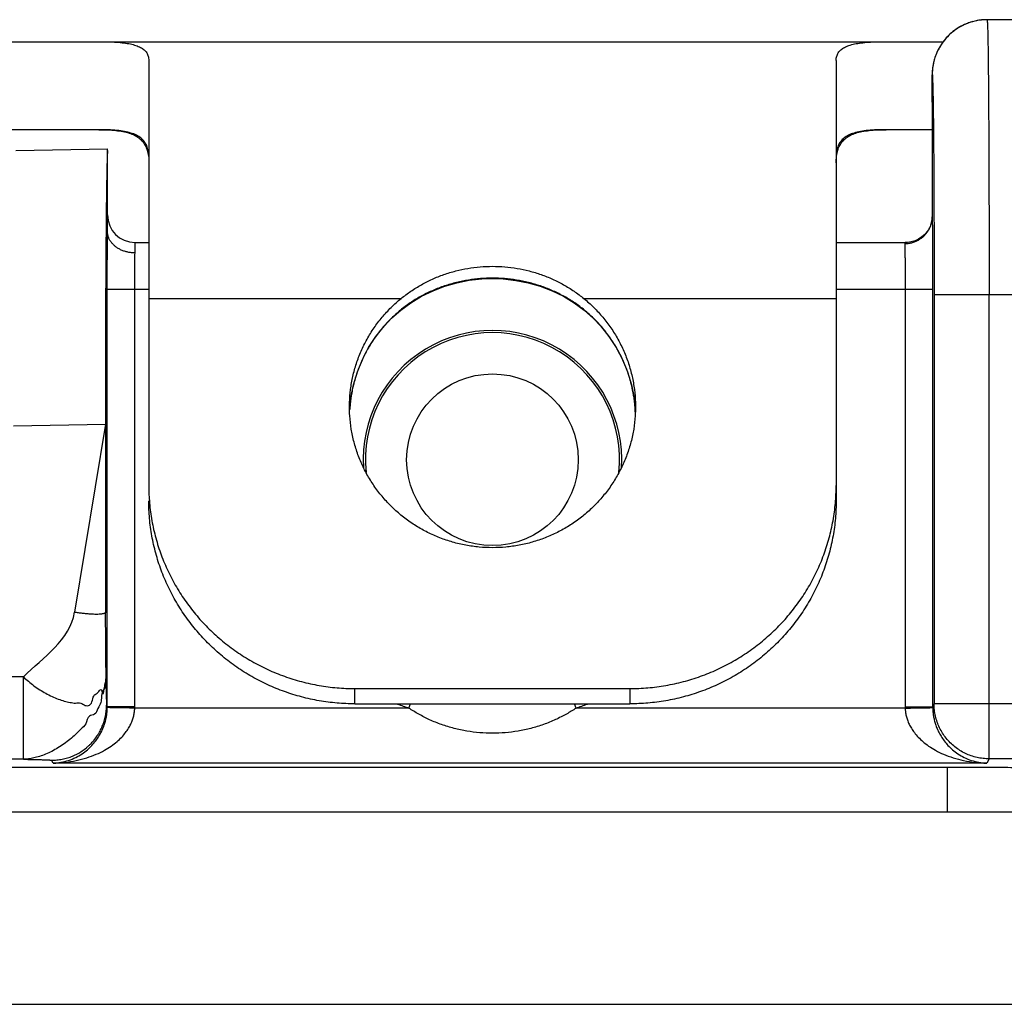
# Model space of a CAD drawing. Header units: inches. Extents: x 0.2 to 16.8, y 0.1 to 10.8.
# Tile 6 of 25: x 3.262 to 3.62, y 6.233 to 6.591. Entities that reach past the tile are written whole.
import ezdxf

# ---------------------------------------------------------------- set-up
doc = ezdxf.new("R2010")
doc.units = ezdxf.units.IN
doc.header["$LTSCALE"] = 0.935
doc.header["$MEASUREMENT"] = 0
doc.layers.get('0').update_dxf_attribs({"linetype": 'CONTINUOUS'})

msp = doc.modelspace()

# ---------------------------------------------------------------- linework, layer by layer
at = {"color": 7, "linetype": 'CONTINUOUS'}
for p, q in [((3.6078925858, 6.5899993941), (3.6070558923, 6.5897146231)), ((3.608674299, 6.5902289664), (3.6078184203, 6.5899758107)), ((3.6094830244, 6.5904307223), (3.6086082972, 6.5902109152)), ((3.6103189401, 6.5906021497), (3.6094259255, 6.5904176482)), ((3.6111814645, 6.5907404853), (3.6102715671, 6.5905934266)), ((3.6120692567, 6.5908429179), (3.6111449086, 6.5907354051)), ((4.2677345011, 6.5909285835), (3.6139177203, 6.5909285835)), ((2.4680042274, 6.5829285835), (3.5979184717, 6.5829285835)), ((3.3090042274, 6.5761391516), (3.3090042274, 6.4215990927)), ((3.5590042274, 6.5761391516), (3.5590042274, 6.416042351)), ((3.5939077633, 6.5704522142), (3.5939083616, 6.5192299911)), ((3.5939135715, 6.5609331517), (3.5939147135, 6.5609285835)), ((3.593913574, 6.560936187), (3.5939147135, 6.5609285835)), ((3.2908112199, 6.5509285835), (2.4680042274, 6.5509285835)), ((3.5939120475, 6.5509285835), (3.577197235, 6.5509285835)), ((3.26064922, 6.5433463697), (3.2940042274, 6.5439285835)), ((3.2940042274, 6.5139047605), (3.2940042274, 6.5439285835)), ((3.5939071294, 6.5193068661), (3.5938893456, 6.5187654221)), ((3.5939072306, 6.5193063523), (3.5939083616, 6.5192299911)), ((3.3040042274, 6.5061147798), (3.3040042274, 6.5099285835)), ((3.3040042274, 6.5099285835), (3.3090042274, 6.5099285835)), ((3.5590042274, 6.5099285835), (3.5843248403, 6.5099285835)), ((3.2939177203, 6.3411415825), (3.2939177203, 6.4929285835)), ((3.2939177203, 6.4929285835), (3.3090042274, 6.4929285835)), ((3.3039173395, 6.3411415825), (3.3039173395, 6.4929285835)), ((3.5590042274, 6.4929285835), (3.5940907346, 6.4929285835)), ((3.5840911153, 6.4929285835), (3.5840911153, 6.3411415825)), ((3.5940907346, 6.4929285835), (3.5940907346, 6.3411415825)), ((3.3090042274, 6.4895508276), (3.400777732, 6.4895508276)), ((3.4672307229, 6.4895508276), (3.5590042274, 6.4895508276)), ((3.5946166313, 6.4909285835), (3.5946166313, 6.3421934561)), ((4.2677345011, 6.4909285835), (3.5946166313, 6.4909285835)), ((3.6146158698, 6.3221965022), (3.6146158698, 6.4909285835)), ((3.4707258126, 6.4823134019), (3.473307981, 6.479603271)), ((3.3946998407, 6.4796038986), (3.3947448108, 6.4797449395)), ((3.4733086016, 6.4796039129), (3.4732636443, 6.4797449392)), ((3.3820593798, 6.4484673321), (3.3820617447, 6.448566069)), ((3.2598456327, 6.4433171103), (3.2932188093, 6.4438996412)), ((3.2932188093, 6.4438996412), (3.2820384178, 6.3754623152)), ((3.2932188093, 6.4438996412), (3.2933163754, 6.3754623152)), ((3.263479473, 6.3520204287), (1.7152534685, 6.3520204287)), ((3.263479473, 6.3220249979), (3.263479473, 6.3520204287)), ((3.3840042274, 6.3421817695), (3.3840042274, 6.3477385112)), ((3.3840042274, 6.3477385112), (3.4840042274, 6.3477385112)), ((3.4840042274, 6.3477385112), (3.4840042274, 6.3421817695)), ((3.2939177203, 6.3411415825), (3.2936551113, 6.3416668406)), ((3.3840042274, 6.3421817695), (3.4840042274, 6.3421817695)), ((3.4036084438, 6.3406225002), (3.4041332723, 6.3421817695)), ((3.4644000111, 6.3406225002), (3.4638751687, 6.3421817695)), ((3.5946166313, 6.3421934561), (3.5940907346, 6.3411415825)), ((3.6306102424, 6.3421934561), (3.5946166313, 6.3421934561)), ((3.3039173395, 6.3411415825), (3.2939177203, 6.3411415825)), ((3.4036084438, 6.3406225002), (3.3039128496, 6.3406225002)), ((3.5840956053, 6.3406225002), (3.4644000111, 6.3406225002)), ((3.5840911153, 6.3411415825), (3.5940907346, 6.3411415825)), ((3.263479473, 6.3220249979), (1.7152534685, 6.3220249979)), ((3.2741780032, 6.3206255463), (3.2736558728, 6.3216698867)), ((3.6138304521, 6.3206255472), (3.2741780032, 6.3206255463)), ((3.6146158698, 6.3221965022), (3.6138304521, 6.3206255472)), ((3.6306102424, 6.3221965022), (3.6146158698, 6.3221965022)), ((1.7166755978, 6.3191805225), (3.5994367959, 6.3191805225)), ((3.5994367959, 6.3029285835), (3.5994367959, 6.3191805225)), ((1.7310042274, 6.3029285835), (3.6260042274, 6.3029285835)), ((1.7310042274, 6.2329285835), (3.7050042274, 6.2329285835))]:
    msp.add_line(p, q, dxfattribs=at)
for points in [[(3.6070558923, 6.5897146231), (3.6063203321, 6.589429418), (3.6056116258, 6.5891222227), (3.6049296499, 6.588795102), (3.6042737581, 6.5884497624), (3.6036432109, 6.5880876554), (3.6030376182, 6.5877102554), (3.6024565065, 6.5873188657), (3.6018995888, 6.5869149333), (3.6013664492, 6.5864998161), (3.6008565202, 6.5860746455), (3.600369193, 6.5856403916), (3.5999038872, 6.5851979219), (3.599460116, 6.5847480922), (3.5990375, 6.5842919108), (3.5986355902, 6.58383032), (3.5982539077, 6.5833641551), (3.5978919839, 6.5828941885), (3.5975493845, 6.5824211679), (3.597225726, 6.5819458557), (3.5969206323, 6.5814690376), (3.5966335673, 6.5809913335), (3.5963639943, 6.5805133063), (3.5961115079, 6.5800356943), (3.5958756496, 6.5795591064), (3.5956559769, 6.5790841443), (3.5954520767, 6.5786114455), (3.5952635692, 6.5781417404), (3.5950900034, 6.577675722), (3.5949308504, 6.5772139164), (3.594785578, 6.5767568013), (3.5946537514, 6.576305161), (3.594535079, 6.5758604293), (3.5944291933, 6.5754240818), (3.5943356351, 6.5749975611), (3.5942538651, 6.5745822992), (3.5941832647, 6.5741797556), (3.5941230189, 6.5737905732), (3.5940722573, 6.5734149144), (3.5940301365, 6.5730528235), (3.5939959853, 6.5727057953), (3.5939691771, 6.5723767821), (3.5939489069, 6.5720682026), (3.5939340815, 6.5717782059), (3.5939237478, 6.5715056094)], [(3.6071375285, 6.5897442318), (3.6064087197, 6.5894654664), (3.605705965, 6.5891650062), (3.605029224, 6.5888448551), (3.604377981, 6.5885067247), (3.6037515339, 6.5881520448), (3.6031494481, 6.5877822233), (3.6025712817, 6.5873985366), (3.6020167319, 6.5870023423), (3.6014854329, 6.5865949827), (3.6009768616, 6.5861775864), (3.6004904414, 6.5857511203), (3.60002561, 6.5853164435), (3.5995818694, 6.5848743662), (3.5991588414, 6.584425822), (3.598756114, 6.583971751), (3.5983732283, 6.5835129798), (3.5980097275, 6.5830502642), (3.5979197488, 6.5829285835)], [(3.6139176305, 6.5909285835), (3.6129686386, 6.5909060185), (3.61204432, 6.5908405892)], [(3.5939237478, 6.5715056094), (3.5939170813, 6.571254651), (3.5939127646, 6.5710096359), (3.5939077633, 6.5704522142)], [(3.5938893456, 6.5187654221), (3.5937933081, 6.51792263), (3.5935904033, 6.5169882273), (3.5932569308, 6.5159898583), (3.592767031, 6.5149473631), (3.5920953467, 6.5138887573), (3.5912304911, 6.5128628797), (3.5901839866, 6.5119297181), (3.588985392, 6.5111418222), (3.5876799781, 6.5105385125), (3.5863241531, 6.5101412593), (3.584981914, 6.5099513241), (3.584326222, 6.5099284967)], [(3.3947005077, 6.4796032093), (3.397319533, 6.4823490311), (3.4006618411, 6.4853105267), (3.4043196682, 6.4879987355), (3.408246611, 6.4903667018), (3.4123863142, 6.4923805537), (3.416680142, 6.4940199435), (3.4210875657, 6.4952808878), (3.4255727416, 6.4961631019), (3.4300986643, 6.4966684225), (3.4340042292, 6.4968057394)], [(3.4340042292, 6.4968059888), (3.4379521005, 6.496665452), (3.4424721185, 6.4961573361), (3.4469544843, 6.4952727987), (3.4513612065, 6.494009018), (3.4556559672, 6.4923658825), (3.4597975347, 6.4903472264), (3.4637262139, 6.4879736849), (3.4673847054, 6.4852798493), (3.4707258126, 6.4823134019)], [(3.3820617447, 6.448566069), (3.3825303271, 6.4534111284), (3.38346601, 6.4581890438), (3.3848601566, 6.4628572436), (3.386699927, 6.4673733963), (3.3889673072, 6.4716946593), (3.3916421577, 6.4757838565), (3.3946998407, 6.4796038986)], [(3.4733086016, 6.4796039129), (3.4763665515, 6.4757835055), (3.479041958, 6.4716932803), (3.4813098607, 6.4673705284), (3.4831499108, 6.4628526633), (3.4845439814, 6.4581828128), (3.4854792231, 6.4534036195)], [(3.4854792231, 6.4534036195), (3.4859471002, 6.448557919), (3.4859491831, 6.448470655)]]:
    msp.add_lwpolyline(points, dxfattribs=at)
msp.add_circle((3.4340042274, 6.4309285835), 0.0312122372, dxfattribs=at)
for centre, radius, start, end in [((3.3040042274, 6.5199285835), 0.01, 180, 270), ((3.4340042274, 6.4309285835), 0.047, 356.4298299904, 183.5701700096), ((3.4340042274, 6.4309285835), 0.0462099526, 354.2970444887, 185.7029560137), ((3.4340042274, 6.4309285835), 0.0952842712, 248.7599065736, 251.3974759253), ((3.4340042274, 6.4309285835), 0.0952842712, 288.6025240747, 291.2400943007)]:
    msp.add_arc(centre, radius, start, end, dxfattribs=at)
for points, knots in [([(3.6117604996, 6.5908118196), (3.6111754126, 6.5907483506), (3.6099457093, 6.5905598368), (3.6081029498, 6.590098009), (3.6062520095, 6.589435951), (3.6044750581, 6.5885952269), (3.6027888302, 6.5875847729), (3.6012100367, 6.5864135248), (3.5997533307, 6.5850935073), (3.5984333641, 6.5836367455), (3.5972621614, 6.5820578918), (3.5962517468, 6.5803716), (3.5955294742, 6.5788448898), (3.5951615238, 6.5778798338), (3.5950369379, 6.5775230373)], [0, 0, 0, 0, 0.0783460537, 0.1654787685, 0.2526117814, 0.3397449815, 0.4268784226, 0.5140121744, 0.6011462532, 0.6882806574, 0.7754153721, 0.8625503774, 0.9496856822, 1, 1, 1, 1]), ([(3.6139177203, 6.5909285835), (3.6132635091, 6.5909285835), (3.6125428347, 6.5908931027), (3.611826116, 6.5908189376), (3.6117604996, 6.5908118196)], [0, 0, 0, 0, 0.9083982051, 1, 1, 1, 1]), ([(3.6139177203, 6.5909285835), (3.6140126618, 6.5909284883), (3.613904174, 6.5903363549), (3.6140874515, 6.5897071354), (3.6140564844, 6.5881988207), (3.6141394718, 6.5863161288), (3.614174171, 6.5838279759), (3.6142258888, 6.5808480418), (3.6142697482, 6.5773572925), (3.6143139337, 6.5733887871), (3.614355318, 6.5689607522), (3.6143945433, 6.5640988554), (3.6144311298, 6.5588287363), (3.6144649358, 6.5531783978), (3.6144957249, 6.5471780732), (3.6145233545, 6.5408606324), (3.6145476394, 6.5342614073), (3.6145684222, 6.5274177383), (3.6145856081, 6.5203686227), (3.6145990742, 6.5131541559), (3.6146087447, 6.5058150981), (3.6146145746, 6.4983927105), (3.6146158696, 6.4934212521), (3.6146158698, 6.4909285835)], [0, 0, 0, 0, 0.0028479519, 0.0112483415, 0.0251795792, 0.0445662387, 0.0692982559, 0.0992294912, 0.1341802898, 0.1739462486, 0.218303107, 0.2670059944, 0.3197951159, 0.3763934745, 0.4365018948, 0.4997885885, 0.5658989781, 0.6344595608, 0.7050784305, 0.7773512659, 0.8508716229, 0.9252276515, 1, 1, 1, 1]), ([(3.2908112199, 6.5829285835), (3.2919383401, 6.5829285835), (3.2940867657, 6.5829072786), (3.2971442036, 6.5827786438), (3.2998680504, 6.5825349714), (3.3022487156, 6.582158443), (3.3042830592, 6.5816324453), (3.3059724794, 6.5809388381), (3.3073175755, 6.5800538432), (3.3083034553, 6.5789473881), (3.3088935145, 6.5776108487), (3.3090042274, 6.5766388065), (3.3090042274, 6.5761391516)], [0, 0, 0, 0, 0.1583709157, 0.3018508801, 0.4298743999, 0.542425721, 0.640158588, 0.7244922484, 0.7979419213, 0.8645213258, 0.9297938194, 1, 1, 1, 1]), ([(3.5590042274, 6.5761391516), (3.5590042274, 6.5766388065), (3.5591149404, 6.5776108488), (3.5597049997, 6.5789473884), (3.5606908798, 6.5800538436), (3.5620359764, 6.5809388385), (3.5637253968, 6.5816324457), (3.5657597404, 6.5821584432), (3.5681404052, 6.5825349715), (3.5708642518, 6.5827786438), (3.5739216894, 6.5829072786), (3.5760701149, 6.5829285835), (3.577197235, 6.5829285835)], [0, 0, 0, 0, 0.0702061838, 0.1354786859, 0.2020581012, 0.2755077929, 0.3598414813, 0.4575743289, 0.570125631, 0.6981491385, 0.8416290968, 1, 1, 1, 1]), ([(3.5950369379, 6.5775230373), (3.5949457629, 6.5772619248), (3.5946570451, 6.5763765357), (3.5942711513, 6.5748366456), (3.5939829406, 6.5728921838), (3.5939184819, 6.5715828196), (3.5939184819, 6.5709285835)], [0, 0, 0, 0, 0.1234665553, 0.4156438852, 0.7078210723, 1, 1, 1, 1]), ([(3.5939147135, 6.5609285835), (3.5939147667, 6.5611567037), (3.5939146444, 6.561632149), (3.5939139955, 6.5623694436), (3.5939129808, 6.5631503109), (3.5939117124, 6.563960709), (3.593910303, 6.5647865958), (3.593908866, 6.5656139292), (3.5939075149, 6.5664286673), (3.5939065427, 6.5670934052), (3.5939059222, 6.5676083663), (3.5939055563, 6.5679778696), (3.5939052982, 6.5683336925), (3.5939051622, 6.5686740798), (3.5939051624, 6.5689972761), (3.5939053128, 6.5693015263), (3.5939056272, 6.5695850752), (3.5939061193, 6.5698461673), (3.593906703, 6.5700489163), (3.593907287, 6.5701985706), (3.5939077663, 6.5703008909), (3.5939083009, 6.5703962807), (3.5939088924, 6.5704845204), (3.5939095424, 6.5705653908), (3.5939102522, 6.5706386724), (3.5939110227, 6.5707041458), (3.5939118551, 6.5707615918), (3.5939126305, 6.5708043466), (3.5939133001, 6.5708343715), (3.5939137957, 6.5708536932), (3.5939143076, 6.5708708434), (3.5939148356, 6.5708857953), (3.5939153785, 6.57089852), (3.593915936, 6.5709089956), (3.5939165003, 6.5709171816), (3.5939170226, 6.5709225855), (3.5939174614, 6.5709257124), (3.5939177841, 6.5709272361), (3.5939180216, 6.570928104), (3.5939183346, 6.5709285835), (3.5939184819, 6.5709285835)], [0, 0, 0, 0, 0.0684332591, 0.1426277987, 0.2211794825, 0.3026841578, 0.3857376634, 0.4689358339, 0.5508745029, 0.6301495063, 0.6683493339, 0.7053566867, 0.7409960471, 0.7750918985, 0.8074687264, 0.8379510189, 0.8663632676, 0.8925299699, 0.9162756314, 0.9271857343, 0.9374247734, 0.9469708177, 0.9558019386, 0.9638962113, 0.9712317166, 0.9777865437, 0.9835387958, 0.9884665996, 0.9906145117, 0.9925481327, 0.9942647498, 0.9957616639, 0.9970361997, 0.9980857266, 0.9989077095, 0.9994998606, 0.9997092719, 0.9998609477, 0.9999558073, 1, 1, 1, 1]), ([(3.5939184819, 6.5709285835), (3.5940019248, 6.5709284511), (3.5939264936, 6.5704126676), (3.594082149, 6.5698560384), (3.5940702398, 6.5685306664), (3.5941481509, 6.5668728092), (3.5941877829, 6.5646849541), (3.5942283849, 6.5626636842), (3.594249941, 6.5613630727), (3.5942566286, 6.5609384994)], [0, 0, 0, 0, 0.0250282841, 0.0987866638, 0.2214204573, 0.3922024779, 0.609729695, 0.8726423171, 1, 1, 1, 1]), ([(3.5942566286, 6.5609384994), (3.5942660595, 6.5603397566), (3.5942917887, 6.5585765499), (3.5943317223, 6.5555181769), (3.5943742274, 6.5516361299), (3.5944141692, 6.5473803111), (3.5944510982, 6.5427761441), (3.5944848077, 6.5378517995), (3.5945150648, 6.5326380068), (3.5945416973, 6.5271675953), (3.5945645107, 6.52147317), (3.5945833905, 6.5155867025), (3.5945982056, 6.5095444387), (3.5946088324, 6.5033895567), (3.5946152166, 6.4971715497), (3.5946166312, 6.4930108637), (3.5946166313, 6.4909285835)], [0, 0, 0, 0, 0.0256582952, 0.075524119, 0.1310890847, 0.1920067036, 0.2578987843, 0.328385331, 0.4030224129, 0.4813159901, 0.5627978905, 0.6470332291, 0.7335552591, 0.8217125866, 0.9107732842, 1, 1, 1, 1]), ([(3.2908112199, 6.5509285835), (3.2919039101, 6.5509285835), (3.2939784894, 6.5508953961), (3.2969214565, 6.5506984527), (3.2995289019, 6.5503328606), (3.3018067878, 6.5497772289), (3.3037658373, 6.5490102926), (3.3054158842, 6.5480082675), (3.3067587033, 6.5467471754), (3.3077896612, 6.5452105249), (3.308509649, 6.5433875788), (3.3087704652, 6.5420600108), (3.3088604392, 6.5413553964)], [0, 0, 0, 0, 0.1439963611, 0.273337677, 0.388465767, 0.4905576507, 0.5816428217, 0.6646490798, 0.7434206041, 0.8224628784, 0.9064931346, 1, 1, 1, 1]), ([(3.3090042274, 6.5411513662), (3.3090042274, 6.5418735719), (3.3089051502, 6.5432370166), (3.3083640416, 6.5451284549), (3.3074356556, 6.5467193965), (3.3061282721, 6.5480132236), (3.3044605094, 6.5490283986), (3.3024384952, 6.5497966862), (3.3000552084, 6.5503477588), (3.2973027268, 6.5507064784), (3.2941798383, 6.5508971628), (3.2919742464, 6.5509285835), (3.2908112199, 6.5509285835)], [0, 0, 0, 0, 0.0922969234, 0.1736176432, 0.2492906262, 0.3250576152, 0.4062331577, 0.4970162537, 0.600361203, 0.7181740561, 0.8513667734, 1, 1, 1, 1]), ([(3.577197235, 6.5509285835), (3.5760342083, 6.5509285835), (3.5738286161, 6.5508971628), (3.5707057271, 6.5507064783), (3.5679532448, 6.5503477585), (3.5655699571, 6.5497966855), (3.5635479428, 6.5490283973), (3.5618801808, 6.5480132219), (3.5605727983, 6.5467193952), (3.559644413, 6.5451284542), (3.5591033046, 6.5432370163), (3.5590042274, 6.5418735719), (3.5590042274, 6.5411513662)], [0, 0, 0, 0, 0.1486332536, 0.2818259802, 0.3996388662, 0.5029838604, 0.5937670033, 0.6749424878, 0.7507094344, 0.8263823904, 0.9077030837, 1, 1, 1, 1]), ([(3.5591480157, 6.5413553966), (3.5592379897, 6.5420600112), (3.5594988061, 6.5433875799), (3.5602187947, 6.5452105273), (3.5612497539, 6.5467471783), (3.5625925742, 6.5480082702), (3.5642426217, 6.5490102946), (3.5662016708, 6.54977723), (3.5684795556, 6.550332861), (3.5710869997, 6.5506984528), (3.5740299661, 6.5508953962), (3.5761045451, 6.5509285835), (3.577197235, 6.5509285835)], [0, 0, 0, 0, 0.0935068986, 0.17753721, 0.2565795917, 0.3353511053, 0.4183573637, 0.5094425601, 0.6115343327, 0.7266623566, 0.8560036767, 1, 1, 1, 1]), ([(3.2940042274, 6.5434272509), (3.2939733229, 6.5430707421), (3.2939248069, 6.542158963), (3.2938615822, 6.5405001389), (3.2937996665, 6.5382637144), (3.293738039, 6.5354620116), (3.2936782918, 6.5321116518), (3.2936206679, 6.5282341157), (3.2935656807, 6.5238513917), (3.293513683, 6.5189892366), (3.2934650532, 6.5136782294), (3.2934200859, 6.5079495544), (3.2933790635, 6.5018366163), (3.2933422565, 6.495377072), (3.2933098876, 6.488609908), (3.2932821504, 6.4815744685), (3.2932592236, 6.4743131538), (3.2932412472, 6.4668708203), (3.2932283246, 6.459290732), (3.2932205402, 6.451617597), (3.2932188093, 6.4464759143), (3.2932188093, 6.4438996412)], [0, 0, 0, 0, 0.0107855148, 0.0275114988, 0.0500363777, 0.078214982, 0.1119759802, 0.1510322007, 0.1950972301, 0.2440820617, 0.2975864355, 0.3551782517, 0.4167502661, 0.4818352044, 0.5498727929, 0.6207156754, 0.6938857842, 0.768730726, 0.8450290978, 0.9223508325, 1, 1, 1, 1]), ([(3.58435406, 6.5094989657), (3.5846409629, 6.5095119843), (3.5853618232, 6.5095750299), (3.5865000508, 6.5097974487), (3.5877404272, 6.5102092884), (3.5889154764, 6.510775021), (3.5900052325, 6.5114850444), (3.5909910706, 6.5123272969), (3.5918561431, 6.5132874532), (3.5925856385, 6.5143491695), (3.5931670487, 6.5154943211), (3.5935903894, 6.5167034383), (3.5937966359, 6.5177044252), (3.5938615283, 6.5182951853), (3.5938754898, 6.5184634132)], [0, 0, 0, 0, 0.0603312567, 0.1518082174, 0.2431526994, 0.334297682, 0.4251893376, 0.5157907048, 0.6060843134, 0.6960735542, 0.7857826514, 0.8752551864, 0.9645512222, 1, 1, 1, 1]), ([(3.5939083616, 6.5192299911), (3.593917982, 6.5189780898), (3.5939347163, 6.5183823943), (3.5939565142, 6.5173539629), (3.5939774, 6.5160609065), (3.5939972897, 6.5145183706), (3.594015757, 6.5127450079), (3.5940325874, 6.5107603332), (3.5940475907, 6.5085843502), (3.5940605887, 6.5062397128), (3.5940714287, 6.5037521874), (3.5940799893, 6.5011483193), (3.5940861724, 6.4984556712), (3.5940899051, 6.4957057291), (3.5940907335, 6.4938566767), (3.5940907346, 6.4929285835)], [0, 0, 0, 0, 0.0287520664, 0.0679677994, 0.1173263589, 0.1762527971, 0.2439194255, 0.319601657, 0.4026269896, 0.4921114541, 0.5870281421, 0.686349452, 0.789102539, 0.8941444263, 1, 1, 1, 1]), ([(3.2939177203, 6.4929285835), (3.2939177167, 6.4938125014), (3.2939184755, 6.495574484), (3.2939218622, 6.4981973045), (3.2939274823, 6.5007710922), (3.2939352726, 6.5032683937), (3.2939451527, 6.5056648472), (3.2939570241, 6.5079371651), (3.2939707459, 6.5100616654), (3.2939861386, 6.5120107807), (3.2939979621, 6.5132491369), (3.2940042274, 6.5138337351)], [0, 0, 0, 0, 0.1268453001, 0.2528506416, 0.3763841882, 0.4961936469, 0.6112238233, 0.7202865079, 0.8222835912, 0.916103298, 1, 1, 1, 1]), ([(3.3040042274, 6.5061358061), (3.3035691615, 6.5061356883), (3.3027008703, 6.506179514), (3.3014190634, 6.5063767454), (3.3001800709, 6.5067022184), (3.29900547, 6.5071505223), (3.2979154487, 6.5077141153), (3.2969287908, 6.5083834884), (3.2960624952, 6.5091473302), (3.2953315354, 6.50999272), (3.2947486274, 6.5109052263), (3.2943239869, 6.511869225), (3.2940632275, 6.5128742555), (3.2940042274, 6.5135608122), (3.2940042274, 6.5139047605)], [0, 0, 0, 0, 0.093223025, 0.1859087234, 0.2774208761, 0.3671957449, 0.4547616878, 0.5397716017, 0.6220331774, 0.7015344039, 0.7784601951, 0.8531944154, 0.9263010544, 1, 1, 1, 1]), ([(3.5843248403, 6.5099285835), (3.584241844, 6.5099285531), (3.5840830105, 6.5099128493), (3.583910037, 6.5097294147), (3.5839038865, 6.5095707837), (3.5839087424, 6.509488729)], [0, 0, 0, 0, 0.3571219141, 0.64631249, 1, 1, 1, 1]), ([(3.5839087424, 6.509488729), (3.5839193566, 6.509311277), (3.5839378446, 6.5088893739), (3.5839612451, 6.508159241), (3.5839835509, 6.5072386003), (3.5840045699, 6.5061389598), (3.5840238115, 6.5048740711), (3.5840410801, 6.5034597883), (3.5840560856, 6.5019137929), (3.5840686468, 6.5002554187), (3.5840785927, 6.498505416), (3.5840857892, 6.4966856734), (3.584090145, 6.4948189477), (3.5840911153, 6.4935613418), (3.5840911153, 6.4929285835)], [0, 0, 0, 0, 0.032200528, 0.0764888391, 0.132322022, 0.1990094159, 0.2757101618, 0.3614657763, 0.4552067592, 0.5557596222, 0.6618666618, 0.7722014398, 0.8853842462, 1, 1, 1, 1]), ([(3.3039173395, 6.4929285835), (3.3039173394, 6.4935578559), (3.3039182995, 6.4948086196), (3.303922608, 6.4966654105), (3.3039297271, 6.4984759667), (3.3039395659, 6.500217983), (3.3039519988, 6.5018696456), (3.3039668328, 6.5034092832), (3.3039838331, 6.5048119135), (3.3039971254, 6.5056988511), (3.3040042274, 6.5061147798)], [0, 0, 0, 0, 0.1431616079, 0.284552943, 0.4224272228, 0.5550722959, 0.6808736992, 0.7981964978, 0.905361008, 1, 1, 1, 1]), ([(3.400777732, 6.4895508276), (3.4019246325, 6.4904890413), (3.4043088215, 6.4922703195), (3.4081129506, 6.4946239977), (3.4121237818, 6.496645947), (3.4163046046, 6.4983180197), (3.4206182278, 6.4996277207), (3.4250287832, 6.5005671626), (3.4295013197, 6.5011319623), (3.4325041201, 6.5012575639), (3.4340042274, 6.5012575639)], [0, 0, 0, 0, 0.1237704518, 0.2482164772, 0.3732058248, 0.4984774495, 0.6238671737, 0.749305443, 0.8746973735, 1, 1, 1, 1]), ([(3.4340042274, 6.5012575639), (3.4355043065, 6.5012575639), (3.4385069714, 6.5011319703), (3.4429794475, 6.5005671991), (3.4473899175, 6.4996278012), (3.4517036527, 6.4983180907), (3.4558844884, 6.4966460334), (3.4598954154, 6.4946240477), (3.4636995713, 6.4922703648), (3.4660838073, 6.4904890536), (3.4672307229, 6.4895508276)], [0, 0, 0, 0, 0.1253002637, 0.2506832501, 0.3761276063, 0.5015123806, 0.6267920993, 0.7517787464, 0.8762279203, 1, 1, 1, 1]), ([(3.4340042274, 6.4969432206), (3.4325509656, 6.4969431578), (3.4296228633, 6.4968288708), (3.4252355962, 6.49630596), (3.4208633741, 6.4954231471), (3.4165553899, 6.4941753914), (3.4123595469, 6.4925653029), (3.4083247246, 6.4906040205), (3.4045006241, 6.4883112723), (3.4009341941, 6.4857185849), (3.3976660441, 6.4828693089), (3.395680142, 6.4808051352), (3.3947448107, 6.4797449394)], [0, 0, 0, 0, 0.0987288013, 0.1988335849, 0.2998562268, 0.4014148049, 0.5031749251, 0.6048014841, 0.705808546, 0.8056924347, 0.9039513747, 1, 1, 1, 1]), ([(3.4732636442, 6.4797449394), (3.4723281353, 6.480805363), (3.4703414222, 6.4828703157), (3.4670715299, 6.4857208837), (3.4635025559, 6.4883148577), (3.4596759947, 6.49060823), (3.4556398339, 6.4925692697), (3.4514442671, 6.4941783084), (3.4471380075, 6.4954247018), (3.4427683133, 6.4963066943), (3.4383834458, 6.4968289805), (3.4354568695, 6.4969431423), (3.4340042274, 6.4969432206)], [0, 0, 0, 0, 0.0960682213, 0.1943836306, 0.2943378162, 0.3954083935, 0.4970657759, 0.5988059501, 0.7003104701, 0.8012697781, 0.9013132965, 1, 1, 1, 1]), ([(3.3820042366, 6.4501589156), (3.3820042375, 6.450672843), (3.3820366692, 6.4527948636), (3.3823290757, 6.4565164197), (3.3831653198, 6.4612747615), (3.3844517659, 6.4659326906), (3.3861779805, 6.4704525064), (3.3883277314, 6.4747919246), (3.3908821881, 6.4789124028), (3.3938193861, 6.4827790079), (3.3971111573, 6.4863549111), (3.3995239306, 6.4885251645), (3.400777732, 6.4895508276)], [0, 0, 0, 0, 0.0341882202, 0.1411641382, 0.248050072, 0.3552157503, 0.4622598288, 0.5695439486, 0.6770077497, 0.784409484, 0.8921990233, 1, 1, 1, 1]), ([(3.4672307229, 6.4895508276), (3.4684845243, 6.4885251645), (3.4708972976, 6.4863549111), (3.4741890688, 6.4827790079), (3.4771262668, 6.4789124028), (3.4796807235, 6.4747919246), (3.4818304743, 6.4704525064), (3.4835566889, 6.4659326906), (3.4848431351, 6.4612747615), (3.4856793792, 6.4565164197), (3.4859717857, 6.4527948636), (3.4860042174, 6.450672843), (3.4860042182, 6.4501589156)], [0, 0, 0, 0, 0.1078009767, 0.215590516, 0.3229922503, 0.4304560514, 0.5377401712, 0.6447842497, 0.751949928, 0.8588358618, 0.9658117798, 1, 1, 1, 1]), ([(3.3946536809, 6.4796413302), (3.3936488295, 6.4784957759), (3.3917124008, 6.4760796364), (3.3891369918, 6.4721918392), (3.3875483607, 6.4692345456), (3.3867875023, 6.4676196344), (3.3866955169, 6.4674210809)], [0, 0, 0, 0, 0.312507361, 0.6340200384, 0.9551373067, 1, 1, 1, 1]), ([(3.4813137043, 6.4674194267), (3.4812214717, 6.4676185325), (3.480460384, 6.4692340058), (3.4788714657, 6.4721918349), (3.4762960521, 6.4760796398), (3.4743596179, 6.4784957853), (3.4733547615, 6.4796413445)], [0, 0, 0, 0, 0.0449810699, 0.3660581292, 0.6875305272, 1, 1, 1, 1]), ([(3.3865739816, 6.4671567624), (3.3860555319, 6.4660206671), (3.3854960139, 6.4646644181), (3.3849961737, 6.4632860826), (3.3849233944, 6.4630812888)], [0, 0, 0, 0, 0.8517592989, 1, 1, 1, 1]), ([(3.4830859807, 6.4630786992), (3.483012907, 6.4632843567), (3.4825138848, 6.4646605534), (3.4819553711, 6.4660147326), (3.4814384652, 6.4671480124)], [0, 0, 0, 0, 0.1490958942, 1, 1, 1, 1]), ([(3.384516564, 6.4618898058), (3.3842282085, 6.4610096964), (3.383901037, 6.4599101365), (3.3836115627, 6.4588004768), (3.3835572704, 6.4585866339)], [0, 0, 0, 0, 0.8076099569, 1, 1, 1, 1]), ([(3.4844520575, 6.458583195), (3.4843974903, 6.4587981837), (3.48410832, 6.4599068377), (3.4837815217, 6.4610054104), (3.483493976, 6.4618834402)], [0, 0, 0, 0, 0.1935948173, 1, 1, 1, 1]), ([(3.3831463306, 6.4568384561), (3.3829892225, 6.4561124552), (3.3828042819, 6.4551563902), (3.3826471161, 6.4541955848), (3.3826114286, 6.4539676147)], [0, 0, 0, 0, 0.7629849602, 1, 1, 1, 1]), ([(3.4853976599, 6.4539635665), (3.4853617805, 6.4541928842), (3.4852047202, 6.4551532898), (3.4850199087, 6.456108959), (3.484863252, 6.4568332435)], [0, 0, 0, 0, 0.2385140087, 1, 1, 1, 1]), ([(3.4340042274, 6.3989485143), (3.432373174, 6.3989485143), (3.4291072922, 6.3990999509), (3.4242556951, 6.3997794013), (3.4194883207, 6.4009054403), (3.4148506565, 6.4024674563), (3.4103822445, 6.4044523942), (3.406122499, 6.4068424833), (3.4021113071, 6.4096154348), (3.3983811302, 6.4127488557), (3.3949668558, 6.4162133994), (3.391898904, 6.4199786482), (3.3892032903, 6.4240122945), (3.3869054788, 6.4282763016), (3.3850245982, 6.4327355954), (3.3835776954, 6.4373493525), (3.3825781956, 6.4420754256), (3.3820921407, 6.4463635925), (3.3820042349, 6.4490641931), (3.3820042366, 6.4501589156)], [0, 0, 0, 0, 0.0603850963, 0.120835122, 0.1811212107, 0.2414769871, 0.3017478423, 0.3618766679, 0.4220480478, 0.4820166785, 0.5419696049, 0.6018644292, 0.6615615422, 0.7213133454, 0.7809194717, 0.8404686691, 0.900056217, 0.9594865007, 1, 1, 1, 1]), ([(3.4860042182, 6.4501589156), (3.4860042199, 6.4490641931), (3.4859163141, 6.4463635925), (3.4854302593, 6.4420754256), (3.4844307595, 6.4373493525), (3.4829838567, 6.4327355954), (3.4811029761, 6.4282763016), (3.4788051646, 6.4240122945), (3.4761095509, 6.4199786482), (3.4730415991, 6.4162133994), (3.4696273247, 6.4127488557), (3.4658971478, 6.4096154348), (3.4618859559, 6.4068424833), (3.4576262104, 6.4044523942), (3.4531577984, 6.4024674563), (3.4485201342, 6.4009054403), (3.4437527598, 6.3997794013), (3.4389011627, 6.3990999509), (3.4356352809, 6.3989485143), (3.4340042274, 6.3989485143)], [0, 0, 0, 0, 0.0405134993, 0.099943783, 0.1595313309, 0.2190805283, 0.2786866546, 0.3384384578, 0.3981355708, 0.4580303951, 0.5179833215, 0.5779519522, 0.6381233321, 0.6982521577, 0.7585230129, 0.8188787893, 0.879164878, 0.9396149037, 1, 1, 1, 1]), ([(3.4840042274, 6.3477385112), (3.4861852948, 6.3477385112), (3.4905486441, 6.347926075), (3.4970429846, 6.3487680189), (3.5034381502, 6.3501640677), (3.5096857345, 6.352103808), (3.5157378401, 6.3545722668), (3.5215484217, 6.3575507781), (3.5270738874, 6.3610169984), (3.5322712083, 6.3649439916), (3.5371014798, 6.3693024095), (3.5415277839, 6.374058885), (3.545516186, 6.3791771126), (3.549036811, 6.3846188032), (3.5520622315, 6.3903415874), (3.554569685, 6.3963025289), (3.5565401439, 6.4024562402), (3.5579583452, 6.4087555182), (3.5588136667, 6.4151525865), (3.5590042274, 6.4194510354), (3.5590042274, 6.4215990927)], [0, 0, 0, 0, 0.0559824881, 0.111936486, 0.1678914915, 0.2237858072, 0.2796405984, 0.3354496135, 0.3911727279, 0.4468520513, 0.5024394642, 0.5579527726, 0.6134119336, 0.6687757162, 0.7240968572, 0.7793503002, 0.8345480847, 0.8897321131, 0.9448647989, 1, 1, 1, 1]), ([(3.3840042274, 6.3421817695), (3.3818231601, 6.3421817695), (3.3774598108, 6.3423693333), (3.3709654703, 6.3432112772), (3.3645703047, 6.344607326), (3.3583227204, 6.3465470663), (3.3522706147, 6.3490155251), (3.3464600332, 6.3519940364), (3.3409345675, 6.3554602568), (3.3357372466, 6.35938725), (3.3309069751, 6.3637456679), (3.326480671, 6.3685021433), (3.3224922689, 6.3736203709), (3.3189716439, 6.3790620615), (3.3159462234, 6.3847848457), (3.3134387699, 6.3907457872), (3.311468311, 6.3968994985), (3.3100501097, 6.4031987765), (3.3091947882, 6.4095958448), (3.3090042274, 6.4138942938), (3.3090042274, 6.416042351)], [0, 0, 0, 0, 0.0559824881, 0.111936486, 0.1678914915, 0.2237858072, 0.2796405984, 0.3354496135, 0.3911727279, 0.4468520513, 0.5024394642, 0.5579527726, 0.6134119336, 0.6687757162, 0.7240968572, 0.7793503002, 0.8345480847, 0.8897321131, 0.9448647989, 1, 1, 1, 1]), ([(3.3092161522, 6.4160506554), (3.3092388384, 6.4157540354), (3.3094403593, 6.4133159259), (3.3100501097, 6.4087555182), (3.311468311, 6.4024562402), (3.3134387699, 6.3963025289), (3.3159462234, 6.3903415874), (3.3189716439, 6.3846188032), (3.3224922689, 6.3791771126), (3.326480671, 6.374058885), (3.3309069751, 6.3693024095), (3.3357372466, 6.3649439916), (3.3409345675, 6.3610169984), (3.3464600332, 6.3575507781), (3.3522706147, 6.3545722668), (3.3583227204, 6.352103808), (3.3645703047, 6.3501640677), (3.3709654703, 6.3487680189), (3.3774598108, 6.347926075), (3.3818231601, 6.3477385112), (3.3840042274, 6.3477385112)], [0, 0, 0, 0, 0.0080129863, 0.0658952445, 0.123831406, 0.1817820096, 0.2397910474, 0.2978711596, 0.35599604, 0.4142210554, 0.4725029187, 0.5308625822, 0.5893187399, 0.6478208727, 0.7064131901, 0.7650535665, 0.8237354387, 0.8824810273, 0.9412255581, 1, 1, 1, 1]), ([(3.5590042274, 6.416042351), (3.5590042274, 6.4138942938), (3.5588136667, 6.4095958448), (3.5579583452, 6.4031987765), (3.5565401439, 6.3968994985), (3.554569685, 6.3907457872), (3.5520622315, 6.3847848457), (3.549036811, 6.3790620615), (3.545516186, 6.3736203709), (3.5415277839, 6.3685021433), (3.5371014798, 6.3637456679), (3.5322712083, 6.35938725), (3.5270738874, 6.3554602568), (3.5215484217, 6.3519940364), (3.5157378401, 6.3490155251), (3.5096857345, 6.3465470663), (3.5034381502, 6.344607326), (3.4970429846, 6.3432112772), (3.4905486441, 6.3423693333), (3.4861852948, 6.3421817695), (3.4840042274, 6.3421817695)], [0, 0, 0, 0, 0.0551352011, 0.1102678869, 0.1654519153, 0.2206496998, 0.2759031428, 0.3312242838, 0.3865880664, 0.4420472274, 0.4975605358, 0.5531479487, 0.6088272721, 0.6645503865, 0.7203594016, 0.7762141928, 0.8321085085, 0.888063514, 0.9440175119, 1, 1, 1, 1]), ([(3.2933163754, 6.3754623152), (3.293312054, 6.3753811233), (3.2932024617, 6.3751933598), (3.2928711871, 6.375024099), (3.2923842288, 6.3748833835), (3.2917238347, 6.3747835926), (3.2909024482, 6.3747218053), (3.2899323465, 6.37470251), (3.2888311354, 6.3747260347), (3.2876169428, 6.3747921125), (3.2863091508, 6.3748998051), (3.2849282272, 6.3750480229), (3.2834956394, 6.3752347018), (3.2825273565, 6.37538238), (3.2820384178, 6.3754623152)], [0, 0, 0, 0, 0.0211241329, 0.0513009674, 0.0948633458, 0.1526940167, 0.2243671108, 0.3088122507, 0.4046603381, 0.5104825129, 0.6246849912, 0.7455472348, 0.8712835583, 1, 1, 1, 1]), ([(3.2934783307, 6.3520204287), (3.2934704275, 6.352985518), (3.2934539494, 6.3548694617), (3.2934191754, 6.3585515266), (3.293384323, 6.3621973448), (3.2933553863, 6.3659060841), (3.2933370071, 6.3688760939), (3.2933232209, 6.3720791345), (3.2933180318, 6.3743004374), (3.2933163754, 6.3754623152)], [0, 0, 0, 0, 0.1235091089, 0.2411023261, 0.4712244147, 0.5900950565, 0.7157335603, 0.8513113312, 1, 1, 1, 1]), ([(3.263479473, 6.3520204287), (3.2639267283, 6.3513458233), (3.2653166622, 6.3503661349), (3.2671966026, 6.3487292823), (3.2693247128, 6.3472916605), (3.271525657, 6.3459856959), (3.2737763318, 6.3448570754), (3.276017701, 6.3439172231), (3.2782124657, 6.34317741), (3.2803481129, 6.3427216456), (3.2823388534, 6.342321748), (3.28437427, 6.3427698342), (3.2857109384, 6.3414046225), (3.2886763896, 6.3415453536), (3.2883637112, 6.3453220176), (3.2905431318, 6.3460508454), (3.2916725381, 6.3482622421), (3.2925327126, 6.3442047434), (3.2928522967, 6.3486409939), (3.2934118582, 6.3502156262), (3.2934729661, 6.3514418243), (3.2934783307, 6.3520204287)], [0, 0, 0, 0, 0.0578656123, 0.1180235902, 0.1793736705, 0.2407538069, 0.3010255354, 0.359175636, 0.4144143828, 0.4663507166, 0.5149357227, 0.5602961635, 0.6025748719, 0.6408325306, 0.7384819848, 0.775545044, 0.8101062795, 0.8504096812, 0.9187422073, 0.9586326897, 1, 1, 1, 1]), ([(3.2934783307, 6.3520204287), (3.293472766, 6.3513645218), (3.2933129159, 6.3500346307), (3.2932467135, 6.3481352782), (3.2915211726, 6.3460923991), (3.2921186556, 6.3430563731), (3.2904135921, 6.3405978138), (3.2897428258, 6.3380962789), (3.2866870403, 6.3379851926), (3.2864493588, 6.3347677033), (3.284230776, 6.332978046), (3.2824124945, 6.3310018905), (3.2803577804, 6.3292519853), (3.2782344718, 6.3276184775), (3.2760275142, 6.3261596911), (3.2737808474, 6.3248937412), (3.2715348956, 6.3238484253), (3.2693392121, 6.3230369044), (3.2672426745, 6.322466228), (3.2653008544, 6.3221302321), (3.2640604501, 6.3220324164), (3.263479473, 6.3220249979)], [0, 0, 0, 0, 0.0425214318, 0.0878735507, 0.117842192, 0.2088204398, 0.2605302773, 0.3123864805, 0.3565545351, 0.4222610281, 0.4801279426, 0.5383343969, 0.5966331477, 0.6546602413, 0.711987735, 0.7679527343, 0.8216902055, 0.872407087, 0.9195244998, 0.9623344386, 1, 1, 1, 1]), ([(3.2934783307, 6.3520204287), (3.293484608, 6.3513216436), (3.2934942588, 6.3502925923), (3.2935080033, 6.3489479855), (3.2935182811, 6.348002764), (3.29352872, 6.3471060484), (3.2935393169, 6.3462622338), (3.2935500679, 6.3454757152), (3.2935609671, 6.3447508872), (3.293572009, 6.3440921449), (3.293581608, 6.343586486), (3.2935894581, 6.3432183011), (3.2935951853, 6.3429706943), (3.2936009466, 6.3427429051), (3.2936067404, 6.3425354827), (3.2936125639, 6.3423489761), (3.2936184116, 6.3421839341), (3.2936242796, 6.3420409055), (3.293629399, 6.3419357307), (3.2936336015, 6.3418630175), (3.2936365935, 6.3418171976), (3.2936395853, 6.3417772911), (3.2936425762, 6.3417433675), (3.293645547, 6.3417154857), (3.2936485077, 6.3416937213), (3.2936511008, 6.3416794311), (3.2936533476, 6.3416711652), (3.2936544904, 6.3416680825), (3.2936551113, 6.3416668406)], [0, 0, 0, 0, 0.2024244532, 0.2980971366, 0.3895110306, 0.476241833, 0.5578652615, 0.633957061, 0.7040930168, 0.7678489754, 0.8248008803, 0.8505928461, 0.8745248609, 0.8965439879, 0.9165973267, 0.9346320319, 0.9505953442, 0.9644346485, 0.9760975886, 0.981096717, 0.985532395, 0.9893983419, 0.9926884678, 0.9953970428, 0.9975191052, 0.9990516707, 0.999597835, 1, 1, 1, 1]), ([(3.2736558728, 6.3216698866), (3.2743100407, 6.3216699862), (3.2756192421, 6.3217346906), (3.2775633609, 6.3220231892), (3.2794700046, 6.3225012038), (3.2813210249, 6.323163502), (3.2830984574, 6.3240045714), (3.2847853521, 6.3250146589), (3.2861021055, 6.3259898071), (3.287092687, 6.3268446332), (3.2880384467, 6.3277474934), (3.2891324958, 6.3289645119), (3.2902945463, 6.3305471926), (3.2912987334, 6.3322353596), (3.2921375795, 6.3340120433), (3.2928036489, 6.3358604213), (3.2932893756, 6.3377637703), (3.2935871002, 6.3397050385), (3.2936550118, 6.341013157), (3.2936551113, 6.3416668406)], [0, 0, 0, 0, 0.0625222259, 0.1250425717, 0.1875576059, 0.2500845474, 0.3126373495, 0.3751921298, 0.4377132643, 0.4689634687, 0.5002001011, 0.5626332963, 0.6250840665, 0.6875696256, 0.7500775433, 0.8125827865, 0.8750647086, 0.9375240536, 1, 1, 1, 1]), ([(3.6146158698, 6.3221965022), (3.6138767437, 6.3221966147), (3.6123972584, 6.3222789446), (3.610202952, 6.3226477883), (3.6080550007, 6.3232600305), (3.6059781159, 6.3241124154), (3.6040027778, 6.3251962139), (3.6021603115, 6.326496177), (3.6004769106, 6.3279934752), (3.5989730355, 6.329668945), (3.5976660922, 6.3315031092), (3.5965725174, 6.333473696), (3.5957067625, 6.3355556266), (3.5950803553, 6.3377218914), (3.5947014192, 6.3399436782), (3.5946167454, 6.3414441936), (3.5946166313, 6.3421934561)], [0, 0, 0, 0, 0.0706285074, 0.1412507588, 0.2122083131, 0.2836082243, 0.3553278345, 0.4270546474, 0.4986243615, 0.5701589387, 0.6417399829, 0.7133815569, 0.785059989, 0.8567448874, 0.9284028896, 1, 1, 1, 1]), ([(3.2741779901, 6.3206255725), (3.2751482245, 6.3206515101), (3.2770754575, 6.320846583), (3.2798547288, 6.3215499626), (3.2824236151, 6.3226039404), (3.2847098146, 6.3239238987), (3.286682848, 6.3254198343), (3.2883494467, 6.3270183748), (3.2897361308, 6.3286689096), (3.2908693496, 6.3303305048), (3.2917759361, 6.3319700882), (3.2924884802, 6.3335730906), (3.2930377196, 6.3351437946), (3.2934437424, 6.3366840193), (3.2937175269, 6.3381775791), (3.2938830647, 6.3396577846), (3.2939130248, 6.3406389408), (3.2939173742, 6.3411422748)], [0, 0, 0, 0, 0.0925619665, 0.1839341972, 0.2724996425, 0.356511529, 0.4349875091, 0.5080623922, 0.5762895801, 0.6402069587, 0.6995693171, 0.7547232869, 0.8073088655, 0.85809009, 0.9064720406, 0.9519964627, 1, 1, 1, 1]), ([(3.2741795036, 6.3206255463), (3.2756196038, 6.3206426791), (3.2784612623, 6.3208144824), (3.2825831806, 6.3214710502), (3.2864073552, 6.3224719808), (3.2898289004, 6.3237398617), (3.2927981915, 6.3251888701), (3.2953170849, 6.3267483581), (3.2974213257, 6.3283638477), (3.2991497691, 6.3299999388), (3.3005453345, 6.3316243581), (3.3016468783, 6.3332200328), (3.3024956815, 6.3347773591), (3.3031261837, 6.3362943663), (3.303561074, 6.3377714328), (3.3038261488, 6.3392083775), (3.3039007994, 6.3401566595), (3.3039128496, 6.3406225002)], [0, 0, 0, 0, 0.1101836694, 0.2173900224, 0.3188391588, 0.4121117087, 0.4960965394, 0.5711922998, 0.6383878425, 0.6987044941, 0.7529524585, 0.801934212, 0.8467709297, 0.8883985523, 0.9273811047, 0.9643486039, 1, 1, 1, 1]), ([(3.3039128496, 6.3406225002), (3.3034809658, 6.3406299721), (3.3026240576, 6.3406447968), (3.3013562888, 6.3406667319), (3.3001307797, 6.3406879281), (3.2989686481, 6.3407080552), (3.297889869, 6.3407266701), (3.2969132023, 6.3407436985), (3.2960548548, 6.340758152), (3.2953311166, 6.3407718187), (3.2947494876, 6.3407789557), (3.2943320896, 6.3408329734), (3.2940388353, 6.3407949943), (3.2939200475, 6.3409171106), (3.2939169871, 6.3409685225)], [0, 0, 0, 0, 0.1288115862, 0.2555772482, 0.3781188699, 0.4943251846, 0.6021920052, 0.6998604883, 0.7856524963, 0.8581023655, 0.9159974, 0.9583859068, 0.9846412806, 1, 1, 1, 1]), ([(3.3039128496, 6.3406225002), (3.3039138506, 6.3406801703), (3.303915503, 6.3407955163), (3.303917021, 6.3409685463), (3.3039173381, 6.3410839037), (3.3039173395, 6.3411415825)], [0, 0, 0, 0, 0.3333342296, 0.6666656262, 1, 1, 1, 1]), ([(3.4644000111, 6.3406225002), (3.4632637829, 6.3398570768), (3.4608291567, 6.3383528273), (3.4568823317, 6.3363338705), (3.4525587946, 6.3345757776), (3.4479973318, 6.3331819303), (3.4433355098, 6.3321979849), (3.438663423, 6.3316206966), (3.434004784, 6.3314321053), (3.4293437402, 6.3316205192), (3.4246740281, 6.3321983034), (3.4200279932, 6.3331773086), (3.4154953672, 6.3345627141), (3.4111872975, 6.3363049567), (3.4072223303, 6.3383271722), (3.4047674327, 6.33985124), (3.4036084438, 6.3406225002)], [0, 0, 0, 0, 0.0638206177, 0.1331610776, 0.2062869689, 0.2809547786, 0.35505438, 0.4279608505, 0.50000188, 0.5720147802, 0.6450312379, 0.7189436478, 0.7929207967, 0.8655326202, 0.9351470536, 1, 1, 1, 1]), ([(3.5840911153, 6.3411415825), (3.5840911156, 6.3410838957), (3.5840914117, 6.3409685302), (3.5840929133, 6.3407954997), (3.5840946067, 6.3406801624), (3.5840956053, 6.3406225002)], [0, 0, 0, 0, 0.333380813, 0.666712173, 1, 1, 1, 1]), ([(3.5840956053, 6.3406225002), (3.5845274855, 6.3406299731), (3.5853843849, 6.3406448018), (3.5866521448, 6.3406667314), (3.5878776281, 6.3406879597), (3.5890397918, 6.3407079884), (3.5901184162, 6.3407269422), (3.5910955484, 6.3407428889), (3.5919524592, 6.3407606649), (3.5926803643, 6.3407647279), (3.5932509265, 6.340797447), (3.5936942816, 6.3407916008), (3.593923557, 6.3408669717), (3.5940886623, 6.3408314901), (3.594093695, 6.3407954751)], [0, 0, 0, 0, 0.129394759, 0.2567340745, 0.3798301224, 0.496562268, 0.6049174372, 0.7030285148, 0.7892098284, 0.8619890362, 0.9201479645, 0.9627305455, 0.9891063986, 1, 1, 1, 1]), ([(3.5840956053, 6.3406225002), (3.5841076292, 6.3401565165), (3.5841823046, 6.3392079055), (3.5844476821, 6.3377704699), (3.5848827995, 6.3362928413), (3.5855136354, 6.3347753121), (3.5863629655, 6.3332179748), (3.5874645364, 6.3316225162), (3.588859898, 6.3299986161), (3.5905878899, 6.3283633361), (3.5926911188, 6.3267485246), (3.5952088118, 6.3251897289), (3.5981772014, 6.3237409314), (3.6015983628, 6.322472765), (3.6054229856, 6.3214715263), (3.6095458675, 6.3208145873), (3.612388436, 6.3206426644), (3.6138290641, 6.3206255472)], [0, 0, 0, 0, 0.0356621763, 0.0726433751, 0.1116421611, 0.1532860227, 0.1981356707, 0.2471078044, 0.3013404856, 0.3616408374, 0.4288003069, 0.5038556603, 0.5878103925, 0.6810845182, 0.7825412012, 0.8897762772, 1, 1, 1, 1]), ([(3.5940910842, 6.3411422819), (3.5940954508, 6.340638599), (3.5941254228, 6.3396570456), (3.5942910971, 6.3381764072), (3.5945650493, 6.3366824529), (3.594971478, 6.335141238), (3.5955213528, 6.3335695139), (3.5962343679, 6.3319664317), (3.5971408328, 6.3303277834), (3.5982733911, 6.32866759), (3.5996591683, 6.327018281), (3.6013245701, 6.3254208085), (3.6032964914, 6.3239253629), (3.6055820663, 6.3226053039), (3.6081512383, 6.3215507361), (3.6109314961, 6.3208467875), (3.6128597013, 6.3206514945), (3.6138304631, 6.3206255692)], [0, 0, 0, 0, 0.0480368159, 0.0935657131, 0.141952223, 0.1927642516, 0.2454153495, 0.3005842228, 0.3598912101, 0.4237659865, 0.4919457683, 0.5649662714, 0.6433921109, 0.7273967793, 0.8159730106, 0.9073877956, 1, 1, 1, 1]), ([(3.263479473, 6.3220249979), (3.2638141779, 6.3220192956), (3.2644761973, 6.3220076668), (3.2654562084, 6.3219893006), (3.2664082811, 6.3219702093), (3.2673266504, 6.3219504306), (3.2682055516, 6.321930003), (3.2690392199, 6.3219089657), (3.2698218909, 6.3218873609), (3.2705478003, 6.3218652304), (3.271114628, 6.3218459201), (3.2715353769, 6.3218300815), (3.2718247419, 6.3218184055), (3.272095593, 6.321806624), (3.2723472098, 6.321794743), (3.2725788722, 6.3217827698), (3.2727898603, 6.321770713), (3.2729794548, 6.3217585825), (3.2731469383, 6.3217463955), (3.2732915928, 6.3217341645), (3.2733975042, 6.3217234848), (3.2734702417, 6.3217147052), (3.2735156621, 6.3217084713), (3.2735548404, 6.3217022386), (3.2735877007, 6.321696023), (3.2736141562, 6.3216898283), (3.2736321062, 6.3216843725), (3.2736430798, 6.321679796), (3.2736489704, 6.3216766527), (3.2736532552, 6.321673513), (3.2736552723, 6.3216710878), (3.2736558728, 6.3216698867)], [0, 0, 0, 0, 0.098551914, 0.1949295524, 0.2885673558, 0.3788998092, 0.4653614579, 0.5473869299, 0.6244109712, 0.6958685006, 0.7611947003, 0.7913821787, 0.8198252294, 0.8464534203, 0.8711963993, 0.8939839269, 0.9147459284, 0.9334125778, 0.9499144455, 0.9641827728, 0.9761500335, 0.9812504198, 0.9857515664, 0.989646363, 0.9929287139, 0.9955945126, 0.9976441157, 0.9984414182, 0.9990918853, 0.9996046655, 1, 1, 1, 1]), ([(3.5994367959, 6.3191805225), (3.6009476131, 6.3191805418), (3.6039653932, 6.3191781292), (3.6084694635, 6.3191673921), (3.612911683, 6.319149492), (3.6172439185, 6.3191245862), (3.6214243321, 6.3190929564), (3.6254183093, 6.3190548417), (3.6291951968, 6.3190106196), (3.6327246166, 6.318960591), (3.6359763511, 6.3189052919), (3.6389219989, 6.3188450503), (3.6415374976, 6.3187810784), (3.6437996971, 6.3187119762), (3.6456964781, 6.3186446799), (3.6471959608, 6.318562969), (3.648323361, 6.3185120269), (3.6489875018, 6.3184020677), (3.6493596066, 6.3183927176), (3.6494291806, 6.3183230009)], [0, 0, 0, 0, 0.0906172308, 0.1810032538, 0.2701500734, 0.3570589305, 0.440850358, 0.5208939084, 0.5966242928, 0.6673992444, 0.732606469, 0.7916856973, 0.8441194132, 0.8895066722, 0.927495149, 0.9577788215, 0.9800381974, 0.9940924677, 1, 1, 1, 1])]:
    msp.add_open_spline(points, degree=3, knots=knots, dxfattribs=at)
for points in [[(3.3088604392, 6.5413553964), (3.3088693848, 6.5412853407), (3.3088778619, 6.5412152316), (3.3088858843, 6.5411450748)], [(3.5590042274, 6.5389257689), (3.5590042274, 6.5396665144), (3.5590383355, 6.5404084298), (3.5591225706, 6.5411450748)], [(3.5591225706, 6.5411450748), (3.559130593, 6.5412152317), (3.5591390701, 6.5412853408), (3.5591480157, 6.5413553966)], [(3.5938754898, 6.5184634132), (3.5938940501, 6.5186870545), (3.5939046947, 6.5189113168), (3.5939073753, 6.5191355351)], [(3.5939073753, 6.5191355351), (3.5939077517, 6.5191670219), (3.5939079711, 6.5191985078), (3.5939080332, 6.519229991)], [(3.5839087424, 6.5094884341), (3.5840571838, 6.5094887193), (3.5842056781, 6.5094922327), (3.58435406, 6.5094989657)], [(3.3947448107, 6.4797449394), (3.3947143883, 6.4797104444), (3.3946840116, 6.4796759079), (3.3946536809, 6.4796413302)], [(3.4733547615, 6.4796413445), (3.4733244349, 6.4796759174), (3.4732940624, 6.4797104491), (3.4732636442, 6.4797449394)], [(3.3866955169, 6.4674210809), (3.3866547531, 6.4673330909), (3.3866142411, 6.4672449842), (3.3865739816, 6.4671567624)], [(3.4814384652, 6.4671480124), (3.4813971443, 6.4672386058), (3.481355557, 6.4673290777), (3.4813137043, 6.4674194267)], [(3.3849233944, 6.4630812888), (3.3847828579, 6.4626858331), (3.3846472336, 6.4622886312), (3.384516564, 6.4618898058)], [(3.483493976, 6.4618834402), (3.4833629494, 6.4622835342), (3.4832269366, 6.4626819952), (3.4830859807, 6.4630786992)], [(3.3835572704, 6.4585866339), (3.3834099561, 6.458006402), (3.3832729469, 6.4574235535), (3.3831463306, 6.4568384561)], [(3.484863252, 6.4568332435), (3.4847365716, 6.4574189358), (3.4845994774, 6.458002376), (3.4844520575, 6.458583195)], [(3.3826114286, 6.4539676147), (3.3825040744, 6.453281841), (3.3824108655, 6.4525938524), (3.3823318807, 6.4519042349)], [(3.4856771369, 6.4518993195), (3.4855981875, 6.4525892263), (3.4855050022, 6.4532775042), (3.4853976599, 6.4539635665)], [(3.382150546, 6.450003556), (3.3821287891, 6.4497185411), (3.3821094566, 6.449433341), (3.3820925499, 6.4491479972)], [(3.3821610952, 6.4501393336), (3.3821575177, 6.4500940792), (3.3821540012, 6.4500488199), (3.382150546, 6.450003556)], [(3.3823318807, 6.4519042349), (3.3822646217, 6.451316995), (3.382207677, 6.450728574), (3.3821610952, 6.4501393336)], [(3.4858473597, 6.4501393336), (3.4858009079, 6.4507269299), (3.4857441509, 6.4513137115), (3.4856771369, 6.4518993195)], [(3.48585791, 6.4500035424), (3.4858544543, 6.4500488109), (3.4858509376, 6.4500940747), (3.4858473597, 6.4501393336)], [(3.4859162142, 6.4491427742), (3.4858992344, 6.4494298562), (3.4858797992, 6.449716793), (3.48585791, 6.4500035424)], [(3.4859705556, 6.4480069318), (3.4859567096, 6.4483857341), (3.4859385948, 6.4487643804), (3.4859162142, 6.4491427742)], [(3.3090042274, 6.4215990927), (3.3090042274, 6.4197483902), (3.309074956, 6.417896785), (3.3092161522, 6.4160506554)], [(3.263479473, 6.3520204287), (3.270572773, 6.3590717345), (3.2803930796, 6.3653908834), (3.2820384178, 6.3754623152)]]:
    msp.add_open_spline(points, degree=3, dxfattribs=at)

doc.saveas('drawing.dxf')
